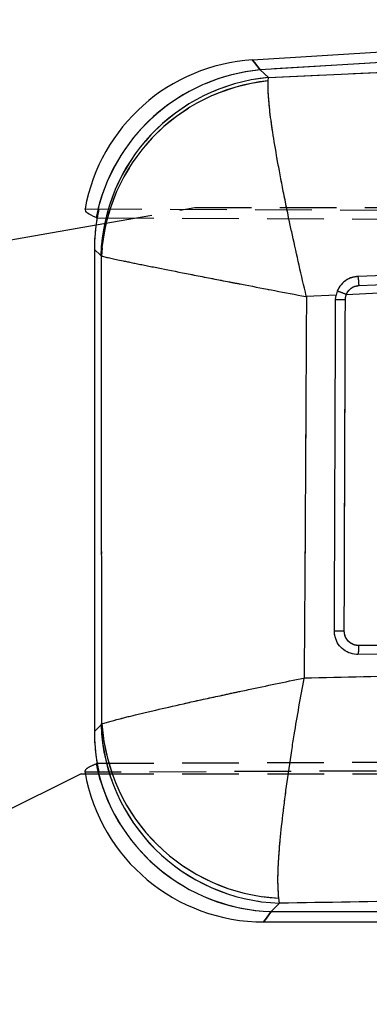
# Model space of a CAD drawing. Extents: x 48 to 403, y 96 to 252.
# Tile 13 of 23: x 155 to 163, y 211 to 233. Entities that reach past the tile are written whole.
import ezdxf

# ---------------------------------------------------------------- set-up
doc = ezdxf.new("R2010")
doc.units = 0
doc.linetypes.add('HIDDEN', pattern=[1.905, 1.27, -0.635])
doc.layers.get('0').update_dxf_attribs({"linetype": 'CONTINUOUS'})
doc.styles.add('SLDTEXTSTYLE0', font='TXT', dxfattribs={"width": 0.75})
doc.dimstyles.new('SLDDIMSTYLE0', dxfattribs={"dimtxt": 3.5, "dimasz": 3.302, "dimexe": 0, "dimexo": 0.0625, "dimgap": 0.875, "dimtad": 1, "dimdec": 0, "dimrnd": 1e-09, "dimzin": 12, "dimtxsty": 'SLDTEXTSTYLE0', "dimsah": 1, "dimcen": 0.09, "dimazin": 3, "dimtfac": 1, "dimtofl": 0, "dimtmove": 0, "dimatfit": 3, "dimtolj": 1, "dimtzin": 12})

# ---------------------------------------------------------------- blocks, each defined once
blk = doc.blocks.new('_D')
at = {"color": 179, "linetype": 'CONTINUOUS'}
for p, q in [((195.549, 234.006), (230.608, 234.006)), ((229.608, 234.006), (229.608, 197.023)), ((128.259, 197.023), (230.608, 197.023))]:
    blk.add_line(p, q, dxfattribs=at)
for points in [[(229.608, 234.006), (229.1, 230.704), (230.116, 230.704)], [(229.608, 197.023), (230.116, 200.325), (229.1, 200.325)]]:
    blk.add_solid(points, dxfattribs=at)
at = {"color": 179, "linetype": 'CONTINUOUS', "insert": (225.096, 210.176, 0.1), "char_height": 3.5, "attachment_point": 1, "rotation": 90, "style": 'SLDTEXTSTYLE0'}
blk.add_mtext('37', dxfattribs=at)
blk = doc.blocks.new('_D_1')
at = {"color": 179, "linetype": 'CONTINUOUS'}
for p, q in [((64.54, 212.085), (64.54, 247.529)), ((217.331, 222.582), (217.331, 247.529)), ((217.331, 246.529), (64.54, 246.529))]:
    blk.add_line(p, q, dxfattribs=at)
for points in [[(64.54, 246.529), (67.842, 246.021), (67.842, 247.037)], [(217.331, 246.529), (214.029, 247.037), (214.029, 246.021)]]:
    blk.add_solid(points, dxfattribs=at)
at = {"color": 179, "linetype": 'CONTINUOUS', "insert": (136.997, 251.041, 0.1), "char_height": 3.5, "attachment_point": 1, "style": 'SLDTEXTSTYLE0'}
blk.add_mtext('153', dxfattribs=at)

msp = doc.modelspace()

# ---------------------------------------------------------------- linework, layer by layer
at = {"color": 7, "linetype": 'CONTINUOUS'}
for p, q in [((194.5488, 234.0056), (160.4747, 231.9078)), ((194.563, 233.7753), (160.6477, 231.6873)), ((160.8312, 231.515), (194.3208, 233.1028)), ((160.6481, 231.6869), (160.8312, 231.515)), ((160.8243, 231.4403), (160.8312, 231.515)), ((156.9727, 228.3759), (156.9721, 228.3761)), ((150.291, 227.0316), (156.9721, 228.2097)), ((157.0785, 227.5241), (156.9349, 227.659)), ((156.9349, 227.659), (156.9349, 216.8431)), ((157.0911, 227.5098), (157.0785, 227.5241)), ((162.5785, 226.648), (175.5613, 227.3315)), ((162.8623, 226.8495), (175.5613, 227.3315)), ((162.3481, 226.6356), (161.6846, 226.6)), ((162.3377, 226.5348), (162.3481, 226.6356)), ((162.3743, 226.724), (162.3481, 226.6356)), ((188.7909, 218.6742), (162.8327, 218.5743)), ((162.8327, 218.5743), (162.8042, 218.5751)), ((156.9349, 216.8431), (157.0853, 216.9935)), ((157.0853, 216.9935), (157.1032, 217.0166)), ((156.9599, 216.1172), (156.9741, 216.1243)), ((156.6363, 215.8998), (150.291, 212.7362)), ((156.6363, 215.8998), (156.9985, 215.8998)), ((161.0836, 212.9952), (160.8938, 212.8054)), ((161.0836, 212.9952), (161.0634, 213.1087)), ((160.8938, 212.8054), (185.8368, 212.8054)), ((160.7242, 212.5741), (185.8368, 212.5741))]:
    msp.add_line(p, q, dxfattribs=at)
at = {"color": 7, "linetype": 'HIDDEN'}
for p, q in [((194.563, 233.7753), (160.6477, 231.6873)), ((160.8312, 231.515), (194.3208, 233.1028)), ((160.6481, 231.6869), (160.8312, 231.515)), ((160.8243, 231.4403), (160.8312, 231.515)), ((156.9721, 228.2097), (159.1849, 228.5998)), ((159.1849, 228.5998), (194.6815, 228.5998)), ((156.7274, 228.5688), (201.8881, 228.3722)), ((156.9967, 228.3671), (202.3185, 228.1837)), ((157.0785, 227.5241), (156.9349, 227.659)), ((157.0911, 227.5098), (157.0785, 227.5241)), ((162.5785, 226.648), (175.5613, 227.3315)), ((162.8623, 226.8495), (175.5613, 227.3315)), ((162.3481, 226.6356), (161.6846, 226.6)), ((156.9349, 216.8431), (157.0853, 216.9935)), ((157.0853, 216.9935), (157.1032, 217.0166)), ((156.9969, 216.1326), (210.9607, 216.351)), ((210.8746, 216.1666), (156.7256, 215.9309)), ((156.9985, 215.8998), (194.6815, 215.8998)), ((161.0836, 212.9952), (160.8938, 212.8054)), ((161.0836, 212.9952), (161.0634, 213.1087)), ((160.8938, 212.8054), (185.8368, 212.8054))]:
    msp.add_line(p, q, dxfattribs=at)
at = {"color": 8, "linetype": 'CONTINUOUS', "flags": 128}
for points in [[(160.6477, 231.6873), (160.518, 231.8526), (160.4747, 231.9078), (160.4747, 231.9078)], [(160.7242, 212.5741), (160.7667, 212.632), (160.8938, 212.8054)]]:
    msp.add_lwpolyline(points, dxfattribs=at)
at = {"color": 7, "linetype": 'HIDDEN', "flags": 128}
for points in [[(160.4747, 231.9078), (160.518, 231.8526), (160.6477, 231.6873)], [(160.8938, 212.8054), (160.7667, 212.632), (160.7242, 212.5741), (160.7242, 212.5741)]]:
    msp.add_lwpolyline(points, dxfattribs=at)
at = {"color": 7, "linetype": 'CONTINUOUS', "flags": 128}
msp.add_lwpolyline([(175.538, 227.5383), (175.1652, 227.5241), (173.5477, 227.4624), (167.0775, 227.2153), (162.8397, 227.0531)], dxfattribs=at)
at = {"color": 7, "linetype": 'CONTINUOUS'}
for centre, radius, start, end in [((160.7242, 227.8555), 4.06, 93.41547, 169.86081), ((161.0383, 227.5581), 4.1476, 95.40355, 168.62471), ((161.0389, 227.5576), 4.1477, 95.40677, 168.62185), ((161.2193, 227.3903), 4.1429, 95.37619, 178.14924), ((161.2567, 227.2913), 4.1714, 95.94956, 176.99817), ((161.475, 223.994), 2.8743, 67.4223, 71.76755), ((162.5614, 237.1702), 10.6377, 268.79516, 269.97237), ((161.2281, 217.138), 4.1454, 181.99802, 268.002), ((161.2797, 217.2885), 4.1854, 183.72521, 267.03811), ((161.0412, 216.9535), 4.1507, 191.52418, 267.96583), ((160.7242, 216.6341), 4.06, 189.99197, 270.1324)]:
    msp.add_arc(centre, radius, start, end, dxfattribs=at)
at = {"color": 7, "linetype": 'HIDDEN'}
for centre, radius, start, end in [((161.0385, 227.5576), 4.1481, 95.40587, 165.90949), ((161.0392, 227.5572), 4.1482, 95.40912, 165.90337), ((161.2193, 227.3903), 4.1429, 95.37619, 178.14924), ((161.2567, 227.2913), 4.1714, 95.94956, 176.99817), ((161.475, 223.994), 2.8743, 67.4223, 71.76755), ((161.2281, 217.138), 4.1454, 181.99802, 268.002), ((161.2797, 217.2885), 4.1854, 183.72521, 267.03811), ((161.0414, 216.9541), 4.1513, 194.25054, 267.96269)]:
    msp.add_arc(centre, radius, start, end, dxfattribs=at)
at = {"color": 7, "linetype": 'CONTINUOUS'}
for centre, major_axis, ratio, start_param, end_param in [((171.6435, 232.7059), (11.1643, 0.7093), 0.175747, 3.3047405, 3.3049597), ((161.0543, 227.5452), (3.0062, -2.8956), 0.9727093, 3.7210154, 3.8944372), ((159.5575, 228.9508), (8.5894, -2.7677), 0.153481, 4.4565265, 4.4594413), ((161.0543, 216.9642), (2.9187, 2.9938), 0.9710246, 2.358201, 2.5319393), ((159.6935, 215.6034), (7.9197, 2.4343), 0.163833, 1.8674623, 1.8705203)]:
    msp.add_ellipse(centre, major_axis=major_axis, ratio=ratio, start_param=start_param, end_param=end_param, dxfattribs=at)
at = {"color": 7, "linetype": 'HIDDEN'}
for centre, major_axis, ratio, start_param, end_param in [((171.6435, 232.7059), (11.1643, 0.7093), 0.175747, 3.3047405, 3.3049597), ((161.0543, 227.5452), (3.0062, -2.8956), 0.9727093, 3.6710675, 3.8944372), ((161.0543, 216.9642), (2.9187, 2.9938), 0.9710246, 2.358201, 2.5818215)]:
    msp.add_ellipse(centre, major_axis=major_axis, ratio=ratio, start_param=start_param, end_param=end_param, dxfattribs=at)
at = {"color": 7, "linetype": 'CONTINUOUS'}
for points, knots in [([(161.6846, 226.6), (161.6834, 226.6048), (161.5723, 227.0696), (161.4417, 227.6421), (161.2688, 228.4503), (161.1437, 229.0665), (161.0131, 229.7702), (160.9156, 230.3721), (160.8289, 231.015), (160.8261, 231.2736), (160.8243, 231.4403)], [0, 0, 0, 0, 0.0021855, 0.212878, 0.2605052, 0.3908932, 0.5212717, 0.646832, 0.7723823, 1, 1, 1, 1]), ([(156.9721, 228.3761), (156.897, 228.408), (156.746, 228.4721), (156.7336, 228.5364), (156.7274, 228.5688)], [0, 0, 0, 0, 0.4974542, 1, 1, 1, 1]), ([(157.1032, 217.0166), (157.1009, 218.7683), (157.0964, 222.2661), (157.0928, 225.7638), (157.0911, 227.5098)], [0, 0, 0, 0, 0.5008309, 1, 1, 1, 1]), ([(157.0911, 227.5098), (157.2229, 227.48), (157.4274, 227.4338), (158.0115, 227.3145), (158.5738, 227.2019), (159.2467, 227.0693), (159.8463, 226.9526), (160.6409, 226.7991), (161.2116, 226.6898), (161.6798, 226.6009), (161.6846, 226.6)], [0, 0, 0, 0, 0.2276149, 0.3531652, 0.4787255, 0.6090995, 0.7394822, 0.787121, 0.9978147, 1, 1, 1, 1]), ([(162.8397, 227.0531), (162.7829, 227.0454), (162.6677, 227.0299), (162.516, 226.9363), (162.4201, 226.8257), (162.3852, 226.7482), (162.3743, 226.724)], [0, 0, 0, 0, 0.2842058, 0.5759958, 0.8678196, 1, 1, 1, 1]), ([(162.8625, 226.8495), (162.8612, 226.8763), (162.8586, 226.9298), (162.8521, 226.9975), (162.8454, 227.0411), (162.8413, 227.0494), (162.8396, 227.0531)], [0, 0, 0, 0, 0.2645291, 0.5290568, 0.7935834, 1, 1, 1, 1]), ([(162.5785, 226.648), (162.5846, 226.6616), (162.6051, 226.7079), (162.6619, 226.7755), (162.7549, 226.8347), (162.8265, 226.8446), (162.8623, 226.8495)], [0, 0, 0, 0, 0.1212748, 0.4134912, 0.7070893, 1, 1, 1, 1]), ([(161.6846, 226.6), (161.6768, 225.1681), (161.6614, 222.317), (161.6426, 219.4659), (161.6333, 218.0467)], [0, 0, 0, 0, 0.50223303, 1, 1, 1, 1]), ([(162.5563, 226.5325), (162.5593, 226.567), (162.5628, 226.6066), (162.5767, 226.6433), (162.5785, 226.648)], [0, 0, 0, 0, 0.8727243, 1, 1, 1, 1]), ([(162.3107, 219.0973), (162.3112, 219.2326), (162.3137, 219.9093), (162.3227, 222.3884), (162.3312, 224.7323), (162.3377, 226.5348)], [0, 0, 0, 0, 0.0545862, 0.272931, 1, 1, 1, 1]), ([(162.5311, 219.095), (162.5316, 219.2303), (162.5338, 219.907), (162.5422, 222.3861), (162.5501, 224.73), (162.5563, 226.5325)], [0, 0, 0, 0, 0.05458654, 0.27293275, 1, 1, 1, 1]), ([(162.8042, 218.5751), (162.7458, 218.584), (162.6292, 218.6018), (162.4779, 218.7003), (162.3672, 218.8394), (162.3165, 218.9805), (162.3122, 219.0682), (162.3107, 219.0973)], [0, 0, 0, 0, 0.2226232, 0.4452345, 0.6676392, 0.8896763, 1, 1, 1, 1]), ([(162.5311, 219.095), (162.5171, 219.095), (162.4889, 219.095), (162.4475, 219.0952), (162.409, 219.0954), (162.3749, 219.0957), (162.3467, 219.0961), (162.3258, 219.0965), (162.3145, 219.0969), (162.3117, 219.0971), (162.3107, 219.0972)], [0, 0, 0, 0, 0.1325174, 0.2650251, 0.3975379, 0.5300583, 0.6625664, 0.7950829, 0.9275951, 1, 1, 1, 1]), ([(162.8511, 218.7755), (162.8274, 218.777), (162.768, 218.7808), (162.6782, 218.819), (162.597, 218.8912), (162.5418, 218.987), (162.5347, 219.0591), (162.5311, 219.095)], [0, 0, 0, 0, 0.1418488, 0.3564571, 0.5704813, 0.7858722, 1, 1, 1, 1]), ([(188.8079, 218.8701), (182.802, 218.8479), (174.149, 218.8159), (165.4977, 218.785), (162.8511, 218.7755)], [0, 0, 0, 0, 0.6940824, 1, 1, 1, 1]), ([(162.8511, 218.7755), (162.8509, 218.7548), (162.8507, 218.7176), (162.8485, 218.6629), (162.8448, 218.6161), (162.8394, 218.5811), (162.8353, 218.5766), (162.8332, 218.5743)], [0, 0, 0, 0, 0.1963135, 0.3521507, 0.5680999, 0.7840501, 1, 1, 1, 1]), ([(161.6333, 218.0467), (163.4049, 218.0887), (171.3218, 218.2765), (179.2417, 218.431), (185.3894, 218.551)], [0, 0, 0, 0, 0.22378, 1, 1, 1, 1]), ([(157.1032, 217.0166), (157.2348, 217.0564), (157.4399, 217.1186), (158.027, 217.2618), (158.5944, 217.394), (159.2716, 217.5458), (159.8887, 217.68), (160.6621, 217.8452), (161.2048, 217.9587), (161.6285, 218.0457), (161.6333, 218.0467)], [0, 0, 0, 0, 0.22927073, 0.35717875, 0.48509866, 0.61698269, 0.74887747, 0.80512472, 0.9977988, 1, 1, 1, 1]), ([(161.0634, 213.1087), (161.0519, 213.2897), (161.034, 213.5717), (161.0804, 214.2484), (161.1428, 214.8789), (161.2344, 215.6087), (161.3291, 216.2585), (161.4564, 217.0613), (161.5529, 217.615), (161.6324, 218.0419), (161.6333, 218.0467)], [0, 0, 0, 0, 0.2292825, 0.35719, 0.4851093, 0.617019, 0.7489394, 0.8051279, 0.9977982, 1, 1, 1, 1]), ([(185.8368, 213.3872), (179.6934, 213.2915), (171.4412, 213.163), (163.1918, 213.0293), (161.0836, 212.9952)], [0, 0, 0, 0, 0.7444506, 1, 1, 1, 1])]:
    msp.add_open_spline(points, degree=3, knots=knots, dxfattribs=at)
at = {"color": 7, "linetype": 'HIDDEN'}
for points, knots in [([(161.6846, 226.6), (161.6834, 226.6048), (161.5723, 227.0696), (161.4417, 227.6421), (161.2688, 228.4503), (161.1437, 229.0665), (161.0131, 229.7702), (160.9156, 230.3721), (160.8289, 231.015), (160.8261, 231.2736), (160.8243, 231.4403)], [0, 0, 0, 0, 0.0021855, 0.212878, 0.2605052, 0.3908932, 0.5212717, 0.646832, 0.7723823, 1, 1, 1, 1]), ([(157.0911, 227.5098), (157.2229, 227.48), (157.4274, 227.4338), (158.0115, 227.3145), (158.5738, 227.2019), (159.2467, 227.0693), (159.8463, 226.9526), (160.6409, 226.7991), (161.2116, 226.6898), (161.6798, 226.6009), (161.6846, 226.6)], [0, 0, 0, 0, 0.2276149, 0.3531652, 0.4787255, 0.6090995, 0.7394822, 0.787121, 0.9978147, 1, 1, 1, 1]), ([(157.1032, 217.0166), (157.1009, 218.7683), (157.0964, 222.2661), (157.0928, 225.7638), (157.0911, 227.5098)], [0, 0, 0, 0, 0.5008309, 1, 1, 1, 1]), ([(162.8397, 227.0531), (162.7829, 227.0454), (162.6677, 227.0299), (162.516, 226.9363), (162.4201, 226.8257), (162.3852, 226.7482), (162.3743, 226.724)], [0, 0, 0, 0, 0.2842058, 0.5759958, 0.8678196, 1, 1, 1, 1]), ([(162.8623, 226.8495), (162.861, 226.8763), (162.8585, 226.9298), (162.8522, 226.9975), (162.8456, 227.0411), (162.8416, 227.0494), (162.8398, 227.0531)], [0, 0, 0, 0, 0.2645266, 0.5290532, 0.7935822, 1, 1, 1, 1]), ([(162.5785, 226.648), (162.5846, 226.6616), (162.6051, 226.7079), (162.6619, 226.7755), (162.7549, 226.8347), (162.8265, 226.8446), (162.8623, 226.8495)], [0, 0, 0, 0, 0.1212748, 0.4134912, 0.7070893, 1, 1, 1, 1]), ([(161.6846, 226.6), (161.6768, 225.1681), (161.6614, 222.317), (161.6426, 219.4659), (161.6333, 218.0467)], [0, 0, 0, 0, 0.50223303, 1, 1, 1, 1]), ([(162.5563, 226.5325), (162.5593, 226.567), (162.5628, 226.6066), (162.5767, 226.6433), (162.5785, 226.648)], [0, 0, 0, 0, 0.8727243, 1, 1, 1, 1]), ([(162.5311, 219.095), (162.5316, 219.2303), (162.5338, 219.907), (162.5422, 222.3861), (162.5501, 224.73), (162.5563, 226.5325)], [0, 0, 0, 0, 0.05458654, 0.27293275, 1, 1, 1, 1]), ([(162.8511, 218.7755), (162.8274, 218.777), (162.768, 218.7808), (162.6782, 218.819), (162.597, 218.8912), (162.5418, 218.987), (162.5347, 219.0591), (162.5311, 219.095)], [0, 0, 0, 0, 0.1418488, 0.3564571, 0.5704813, 0.7858722, 1, 1, 1, 1]), ([(188.8079, 218.8701), (182.802, 218.8479), (174.149, 218.8159), (165.4977, 218.785), (162.8511, 218.7755)], [0, 0, 0, 0, 0.6940824, 1, 1, 1, 1]), ([(161.6333, 218.0467), (163.4049, 218.0887), (171.3218, 218.2765), (179.2417, 218.431), (185.3894, 218.551)], [0, 0, 0, 0, 0.22378, 1, 1, 1, 1]), ([(157.1032, 217.0166), (157.2348, 217.0564), (157.4399, 217.1186), (158.027, 217.2618), (158.5944, 217.394), (159.2716, 217.5458), (159.8887, 217.68), (160.6621, 217.8452), (161.2048, 217.9587), (161.6285, 218.0457), (161.6333, 218.0467)], [0, 0, 0, 0, 0.22927073, 0.35717875, 0.48509866, 0.61698269, 0.74887747, 0.80512472, 0.9977988, 1, 1, 1, 1]), ([(161.0634, 213.1087), (161.0519, 213.2897), (161.034, 213.5717), (161.0804, 214.2484), (161.1428, 214.8789), (161.2344, 215.6087), (161.3291, 216.2585), (161.4564, 217.0613), (161.5529, 217.615), (161.6324, 218.0419), (161.6333, 218.0467)], [0, 0, 0, 0, 0.2292825, 0.35719, 0.4851093, 0.617019, 0.7489394, 0.8051279, 0.9977982, 1, 1, 1, 1]), ([(156.7256, 215.9309), (156.7314, 215.963), (156.7427, 216.0253), (156.8891, 216.0872), (156.9599, 216.1172)], [0, 0, 0, 0, 0.5163409, 1, 1, 1, 1]), ([(185.8368, 213.3872), (179.6934, 213.2915), (171.4412, 213.163), (163.1918, 213.0293), (161.0836, 212.9952)], [0, 0, 0, 0, 0.7444506, 1, 1, 1, 1])]:
    msp.add_open_spline(points, degree=3, knots=knots, dxfattribs=at)

# ---------------------------------------------------------------- dimensions: what is measured, and where the dimension line sits
at = {"color": 179, "linetype": 'CONTINUOUS'}
dim = msp.add_linear_dim(base=(64.5403, 246.5295), p1=(217.3314, 221.582), p2=(64.5403, 211.0852), dimstyle='SLDDIMSTYLE0', dxfattribs=at)
dim.commit()
dim.dimension.update_dxf_attribs({"geometry": '_D_1', "text_midpoint": (142.2985, 246.5295), "dimtype": 160})
dim = msp.add_linear_dim(base=(229.6082, 197.0229), p1=(194.5488, 234.0056), p2=(127.2588, 197.0229), angle=90, dimstyle='SLDDIMSTYLE0', dxfattribs=at)
dim.commit()
dim.dimension.update_dxf_attribs({"geometry": '_D', "text_midpoint": (229.6082, 214.1839), "dimtype": 160})

doc.saveas('drawing.dxf')
